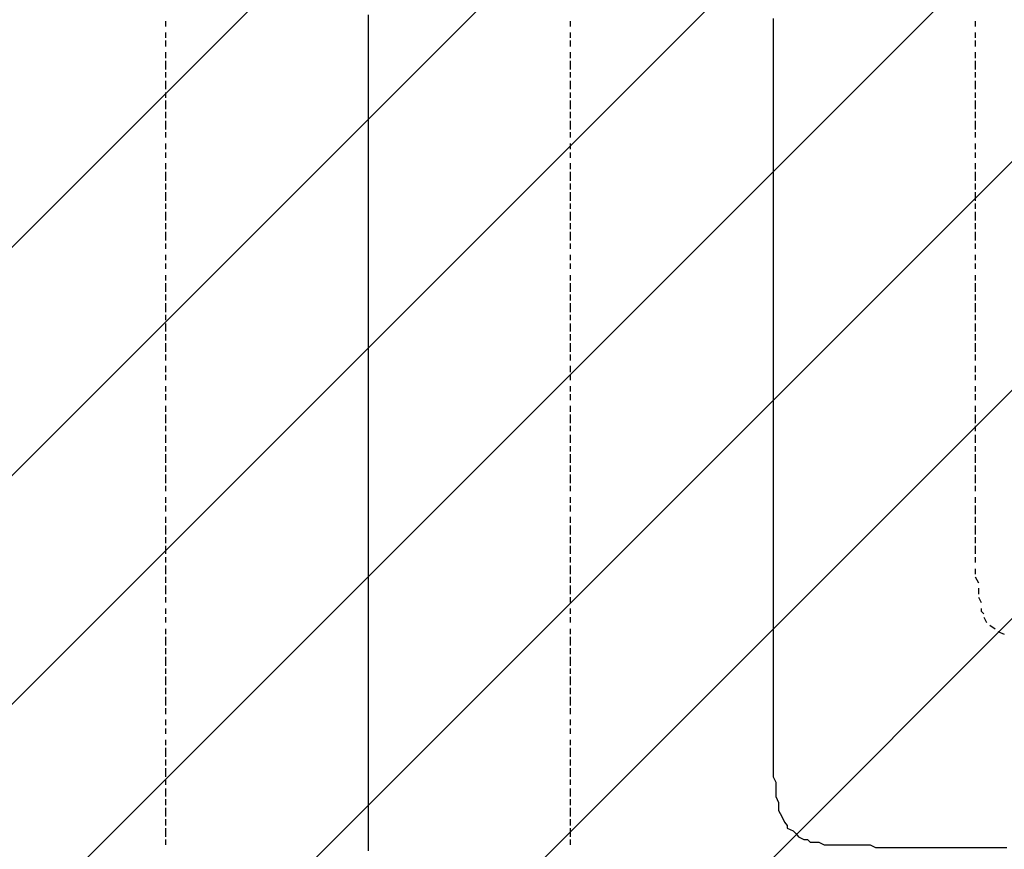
# Model space of a CAD drawing. Extents: x 997 to 109698, y 921 to 94021.
# Tile 106 of 256: x 23926 to 25388, y 12066 to 13298. Entities that reach past the tile are written whole.
import ezdxf

# ---------------------------------------------------------------- set-up
doc = ezdxf.new("R2010")
doc.units = 0
doc.header["$MEASUREMENT"] = 0
doc.layers.add('12', color=7, linetype='CONTINUOUS')
doc.layers.add('28', color=7, linetype='CONTINUOUS')

msp = doc.modelspace()

# ---------------------------------------------------------------- linework, layer by layer
at = {"layer": '12', "color": 1}
for p, q in [((24443.601607, 13304.953237), (24443.601607, 13295.953237)), ((24443.601607, 13295.953237), (24443.601607, 13287.953237)), ((24443.601607, 13287.953237), (24443.601607, 13274.953237)), ((25044.601607, 13299.953237), (25044.601607, 13287.953237)), ((25044.601607, 13287.953237), (25044.601607, 13278.953237)), ((24443.601607, 13274.953237), (24443.601607, 13266.953237)), ((25044.601607, 13278.953237), (25044.601607, 13270.953237)), ((24443.601607, 13266.953237), (24443.601607, 13257.953237)), ((24443.601607, 13257.953237), (24443.601607, 13244.953237)), ((25044.601607, 13270.953237), (25044.601607, 13257.953237)), ((25044.601607, 13257.953237), (25044.601607, 13249.953237)), ((24443.601607, 13244.953237), (24443.601607, 13236.953237)), ((25044.601607, 13249.953237), (25044.601607, 13236.953237)), ((24443.601607, 13236.953237), (24443.601607, 13223.953237)), ((25044.601607, 13236.953237), (25044.601607, 13227.953237)), ((24443.601607, 13223.953237), (24443.601607, 13215.953237)), ((24443.601607, 13215.953237), (24443.601607, 13206.953237)), ((25044.601607, 13227.953237), (25044.601607, 13219.953237)), ((25044.601607, 13219.953237), (25044.601607, 13206.953237)), ((24443.601607, 13206.953237), (24443.601607, 13194.953237)), ((25044.601607, 13206.953237), (25044.601607, 13198.953237)), ((24443.601607, 13194.953237), (24443.601607, 13185.953237)), ((24443.601607, 13185.953237), (24443.601607, 13177.953237)), ((25044.601607, 13198.953237), (25044.601607, 13189.953237)), ((25044.601607, 13189.953237), (25044.601607, 13177.953237)), ((24443.601607, 13177.953237), (24443.601607, 13164.953237)), ((25044.601607, 13177.953237), (25044.601607, 13168.953237)), ((24443.601607, 13164.953237), (24443.601607, 13156.953237)), ((24443.601607, 13156.953237), (24443.601607, 13147.953237)), ((25044.601607, 13168.953237), (25044.601607, 13160.953237)), ((25044.601607, 13160.953237), (25044.601607, 13147.953237)), ((24443.601607, 13147.953237), (24443.601607, 13134.953237)), ((25044.601607, 13147.953237), (25044.601607, 13139.953237)), ((24443.601607, 13134.953237), (24443.601607, 13126.953237)), ((24443.601607, 13126.953237), (24443.601607, 13113.953237)), ((25044.601607, 13139.953237), (25044.601607, 13130.953237)), ((25044.601607, 13130.953237), (25044.601607, 13117.953237)), ((24443.601607, 13113.953237), (24443.601607, 13105.953237)), ((25044.601607, 13117.953237), (25044.601607, 13109.953237)), ((24443.601607, 13105.953237), (24443.601607, 13096.953237)), ((24443.601607, 13096.953237), (24443.601607, 13084.953237)), ((25044.601607, 13109.953237), (25044.601607, 13096.953237)), ((25044.601607, 13096.953237), (25044.601607, 13088.953237)), ((24443.601607, 13084.953237), (24443.601607, 13075.953237)), ((25044.601607, 13088.953237), (25044.601607, 13079.953237)), ((24443.601607, 13075.953237), (24443.601607, 13067.953237)), ((24443.601607, 13067.953237), (24443.601607, 13054.953237)), ((25044.601607, 13079.953237), (25044.601607, 13067.953237)), ((25044.601607, 13067.953237), (25044.601607, 13058.953237)), ((24443.601607, 13054.953237), (24443.601607, 13045.953237)), ((25044.601607, 13058.953237), (25044.601607, 13050.953237)), ((24443.601607, 13045.953237), (24443.601607, 13037.953237)), ((25044.601607, 13050.953237), (25044.601607, 13037.953237)), ((24443.601607, 13037.953237), (24443.601607, 13024.953237)), ((24443.601607, 13024.953237), (24443.601607, 13016.953237)), ((25044.601607, 13037.953237), (25044.601607, 13028.953237)), ((25044.601607, 13028.953237), (25044.601607, 13020.953237)), ((24443.601607, 13016.953237), (24443.601607, 13003.953237)), ((25044.601607, 13020.953237), (25044.601607, 13007.953237)), ((24443.601607, 13003.953237), (24443.601607, 12995.953237)), ((24443.601607, 12995.953237), (24443.601607, 12986.953237)), ((25044.601607, 13007.953237), (25044.601607, 12999.953237)), ((25044.601607, 12999.953237), (25044.601607, 12986.953237)), ((24443.601607, 12986.953237), (24443.601607, 12973.953237)), ((25044.601607, 12986.953237), (25044.601607, 12978.953237)), ((24443.601607, 12973.953237), (24443.601607, 12965.953237)), ((24443.601607, 12965.953237), (24443.601607, 12957.953237)), ((25044.601607, 12978.953237), (25044.601607, 12969.953237)), ((25044.601607, 12969.953237), (25044.601607, 12957.953237)), ((24443.601607, 12957.953237), (24443.601607, 12944.953237)), ((25044.601607, 12957.953237), (25044.601607, 12948.953237)), ((24443.601607, 12944.953237), (24443.601607, 12935.953237)), ((24443.601607, 12935.953237), (24443.601607, 12927.953237)), ((25044.601607, 12948.953237), (25044.601607, 12940.953237)), ((25044.601607, 12940.953237), (25044.601607, 12927.953237)), ((24443.601607, 12927.953237), (24443.601607, 12914.953237)), ((25044.601607, 12927.953237), (25044.601607, 12918.953237)), ((24443.601607, 12914.953237), (24443.601607, 12906.953237)), ((24443.601607, 12906.953237), (24443.601607, 12893.953237)), ((25044.601607, 12918.953237), (25044.601607, 12910.953237)), ((25044.601607, 12910.953237), (25044.601607, 12897.953237)), ((24443.601607, 12893.953237), (24443.601607, 12885.953237)), ((25044.601607, 12897.953237), (25044.601607, 12889.953237)), ((24443.601607, 12885.953237), (24443.601607, 12876.953237)), ((25044.601607, 12889.953237), (25044.601607, 12876.953237)), ((24443.601607, 12876.953237), (24443.601607, 12863.953237)), ((24443.601607, 12863.953237), (24443.601607, 12855.953237)), ((25044.601607, 12876.953237), (25044.601607, 12868.953237)), ((25044.601607, 12868.953237), (25044.601607, 12859.953237)), ((24443.601607, 12855.953237), (24443.601607, 12846.953237)), ((25044.601607, 12859.953237), (25044.601607, 12846.953237)), ((24443.601607, 12846.953237), (24443.601607, 12834.953237)), ((24443.601607, 12834.953237), (24443.601607, 12825.953237)), ((25044.601607, 12846.953237), (25044.601607, 12838.953237)), ((25044.601607, 12838.953237), (25044.601607, 12830.953237)), ((24443.601607, 12825.953237), (24443.601607, 12817.953237)), ((25044.601607, 12830.953237), (25044.601607, 12817.953237)), ((24443.601607, 12817.953237), (24443.601607, 12804.953237)), ((24443.601607, 12804.953237), (24443.601607, 12796.953237)), ((25044.601607, 12817.953237), (25044.601607, 12808.953237)), ((25044.601607, 12808.953237), (25044.601607, 12800.953237)), ((24443.601607, 12796.953237), (24443.601607, 12783.953237)), ((25044.601607, 12800.953237), (25044.601607, 12787.953237)), ((24443.601607, 12783.953237), (24443.601607, 12774.953237)), ((25044.601607, 12787.953237), (25044.601607, 12779.953237)), ((25044.601607, 12779.953237), (25044.601607, 12766.953237)), ((24443.601607, 12774.953237), (24443.601607, 12766.953237)), ((24443.601607, 12766.953237), (24443.601607, 12753.953237)), ((25044.601607, 12766.953237), (25044.601607, 12758.953237)), ((24443.601607, 12753.953237), (24443.601607, 12745.953237)), ((24443.601607, 12745.953237), (24443.601607, 12736.953237)), ((25044.601607, 12758.953237), (25044.601607, 12749.953237)), ((25044.601607, 12749.953237), (25044.601607, 12736.953237)), ((24443.601607, 12736.953237), (24443.601607, 12724.953237)), ((25044.601607, 12736.953237), (25044.601607, 12728.953237)), ((24443.601607, 12724.953237), (24443.601607, 12715.953237)), ((25044.601607, 12728.953237), (25044.601607, 12719.953237)), ((25044.601607, 12719.953237), (25044.601607, 12707.953237)), ((24443.601607, 12715.953237), (24443.601607, 12707.953237)), ((24443.601607, 12707.953237), (24443.601607, 12694.953237)), ((25044.601607, 12707.953237), (25044.601607, 12698.953237)), ((24443.601607, 12694.953237), (24443.601607, 12686.953237)), ((25044.601607, 12698.953237), (25044.601607, 12690.953237)), ((25044.601607, 12690.953237), (25044.601607, 12677.953237)), ((24443.601607, 12686.953237), (24443.601607, 12677.953237)), ((24443.601607, 12677.953237), (24443.601607, 12664.953237)), ((25044.601607, 12677.953237), (25044.601607, 12669.953237)), ((24443.601607, 12664.953237), (24443.601607, 12656.953237)), ((25044.601607, 12669.953237), (25044.601607, 12656.953237)), ((24443.601607, 12656.953237), (24443.601607, 12643.953237)), ((24443.601607, 12643.953237), (24443.601607, 12635.953237)), ((25044.601607, 12656.953237), (25044.601607, 12648.953237)), ((25044.601607, 12648.953237), (25044.601607, 12639.953237)), ((24443.601607, 12635.953237), (24443.601607, 12626.953237)), ((25044.601607, 12639.953237), (25044.601607, 12626.953237)), ((24443.601607, 12626.953237), (24443.601607, 12614.953237)), ((24443.601607, 12614.953237), (24443.601607, 12605.953237)), ((25044.601607, 12626.953237), (25044.601607, 12618.953237)), ((25044.601607, 12618.953237), (25044.601607, 12609.953237)), ((24443.601607, 12605.953237), (24443.601607, 12597.953237)), ((25044.601607, 12609.953237), (25044.601607, 12597.953237)), ((24443.601607, 12597.953237), (24443.601607, 12584.953237)), ((25044.601607, 12597.953237), (25044.601607, 12588.953237)), ((25044.601607, 12588.953237), (25044.601607, 12580.953237)), ((24443.601607, 12584.953237), (24443.601607, 12576.953237)), ((24443.601607, 12576.953237), (24443.601607, 12567.953237)), ((25044.601607, 12580.953237), (25044.601607, 12567.953237)), ((24443.601607, 12567.953237), (24443.601607, 12554.953237)), ((25044.601607, 12567.953237), (25044.601607, 12559.953237)), ((25044.601607, 12559.953237), (25044.601607, 12550.953237)), ((24443.601607, 12554.953237), (24443.601607, 12546.953237)), ((24443.601607, 12546.953237), (24443.601607, 12533.953237)), ((25044.601607, 12550.953237), (25044.601607, 12537.953237)), ((24443.601607, 12533.953237), (24443.601607, 12525.953237)), ((25044.601607, 12537.953237), (25044.601607, 12529.953237)), ((25044.601607, 12529.953237), (25044.601607, 12516.953237)), ((24443.601607, 12525.953237), (24443.601607, 12516.953237)), ((24443.601607, 12516.953237), (24443.601607, 12504.953237)), ((25044.601607, 12516.953237), (25044.601607, 12508.953237)), ((24443.601607, 12504.953237), (24443.601607, 12495.953237)), ((25044.601607, 12508.953237), (25044.601607, 12499.953237)), ((25044.601607, 12499.953237), (25044.601607, 12487.953237)), ((24443.601607, 12495.953237), (24443.601607, 12487.953237)), ((24443.601607, 12487.953237), (24443.601607, 12474.953237)), ((25044.601607, 12487.953237), (25044.601607, 12478.953237)), ((24443.601607, 12474.953237), (24443.601607, 12465.953237)), ((25044.601607, 12478.953237), (25044.601607, 12470.953237)), ((25044.601607, 12470.953237), (25044.601607, 12457.953237)), ((24443.601607, 12465.953237), (24443.601607, 12457.953237)), ((24443.601607, 12457.953237), (24443.601607, 12444.953237)), ((25044.601607, 12457.953237), (25044.601607, 12449.953237)), ((24443.601607, 12444.953237), (24443.601607, 12436.953237)), ((25044.601607, 12449.953237), (25044.601607, 12440.953237)), ((25044.601607, 12440.953237), (25044.601607, 12427.953237)), ((24443.601607, 12436.953237), (24443.601607, 12423.953237)), ((25044.601607, 12427.953237), (25044.601607, 12419.953237)), ((24443.601607, 12423.953237), (24443.601607, 12415.953237)), ((24443.601607, 12415.953237), (24443.601607, 12406.953237)), ((25044.601607, 12419.953237), (25044.601607, 12406.953237)), ((24443.601607, 12406.953237), (24443.601607, 12393.953237)), ((25044.601607, 12406.953237), (25044.601607, 12398.953237)), ((25044.601607, 12398.953237), (25044.601607, 12389.953237)), ((24443.601607, 12393.953237), (24443.601607, 12385.953237)), ((24443.601607, 12385.953237), (24443.601607, 12377.953237)), ((25044.601607, 12389.953237), (25044.601607, 12377.953237)), ((24443.601607, 12377.953237), (24443.601607, 12364.953237)), ((25044.601607, 12377.953237), (25044.601607, 12368.953237)), ((25044.601607, 12368.953237), (25044.601607, 12360.953237)), ((24443.601607, 12364.953237), (24443.601607, 12355.953237)), ((24443.601607, 12355.953237), (24443.601607, 12347.953237)), ((25044.601607, 12360.953237), (25044.601607, 12347.953237)), ((24443.601607, 12347.953237), (24443.601607, 12334.953237)), ((25044.601607, 12347.953237), (25044.601607, 12338.953237)), ((25044.601607, 12338.953237), (25044.601607, 12330.953237)), ((24443.601607, 12334.953237), (24443.601607, 12326.953237)), ((24443.601607, 12326.953237), (24443.601607, 12313.953237)), ((25044.601607, 12330.953237), (25044.601607, 12317.953237)), ((24443.601607, 12313.953237), (24443.601607, 12305.953237)), ((25044.601607, 12317.953237), (25044.601607, 12309.953237)), ((25044.601607, 12309.953237), (25044.601607, 12296.953237)), ((24443.601607, 12305.953237), (24443.601607, 12296.953237)), ((24443.601607, 12296.953237), (24443.601607, 12283.953237)), ((25044.601607, 12296.953237), (25044.601607, 12288.953237)), ((24443.601607, 12283.953237), (24443.601607, 12275.953237)), ((25044.601607, 12288.953237), (25044.601607, 12279.953237)), ((25044.601607, 12279.953237), (25044.601607, 12271.953237)), ((24443.601607, 12275.953237), (24443.601607, 12266.953237)), ((24443.601607, 12266.953237), (24443.601607, 12254.953237)), ((25044.601607, 12271.953237), (25044.601607, 12262.953237)), ((24443.601607, 12254.953237), (24443.601607, 12245.953237)), ((25044.601607, 12262.953237), (25044.601607, 12254.953237)), ((25044.601607, 12254.953237), (25044.601607, 12245.953237)), ((24443.601607, 12245.953237), (24443.601607, 12237.953237)), ((24443.601607, 12237.953237), (24443.601607, 12224.953237)), ((25044.601607, 12245.953237), (25044.601607, 12233.953237)), ((24443.601607, 12224.953237), (24443.601607, 12216.953237)), ((25044.601607, 12233.953237), (25044.601607, 12224.953237)), ((25044.601607, 12224.953237), (25044.601607, 12216.953237)), ((24443.601607, 12216.953237), (24443.601607, 12203.953237)), ((25044.601607, 12216.953237), (25044.601607, 12203.953237)), ((24443.601607, 12203.953237), (24443.601607, 12195.953237)), ((24443.601607, 12195.953237), (24443.601607, 12186.953237)), ((25044.601607, 12203.953237), (25044.601607, 12195.953237)), ((25044.601607, 12195.953237), (25044.601607, 12186.953237)), ((24443.601607, 12186.953237), (24443.601607, 12173.953237)), ((25044.601607, 12186.953237), (25044.601607, 12173.953237)), ((24443.601607, 12173.953237), (24443.601607, 12165.953237)), ((24443.601607, 12165.953237), (24443.601607, 12156.953237)), ((25044.601607, 12173.953237), (25048.601607, 12165.953237)), ((25048.601607, 12165.953237), (25048.601607, 12156.953237)), ((24443.601607, 12156.953237), (24443.601607, 12144.953237)), ((25048.601607, 12156.953237), (25048.601607, 12144.953237)), ((24443.601607, 12144.953237), (24443.601607, 12135.953237)), ((24443.601607, 12135.953237), (24443.601607, 12127.953237)), ((25048.601607, 12144.953237), (25052.601607, 12135.953237)), ((25052.601607, 12135.953237), (25052.601607, 12127.953237)), ((24443.601607, 12127.953237), (24443.601607, 12114.953237)), ((24443.601607, 12114.953237), (24443.601607, 12106.953237)), ((24443.601607, 12106.953237), (24443.601607, 12097.953237)), ((25057.601607, 12114.953237), (25061.601607, 12106.953237)), ((24443.601607, 12097.953237), (24443.601607, 12084.953237)), ((25065.601607, 12097.953237), (25074.601607, 12093.953237)), ((24443.601607, 12084.953237), (24443.601607, 12076.953237)), ((24443.601607, 12076.953237), (24443.601607, 12063.953237)), ((25082.601607, 12084.953237), (25090.601607, 12080.953237)), ((25099.601607, 12076.953237), (25112.601607, 12076.953237)), ((25112.601607, 12076.953237), (25120.601607, 12072.953237)), ((25120.601607, 12072.953237), (25129.601607, 12072.953237)), ((25129.601607, 12072.953237), (25141.601607, 12072.953237)), ((25141.601607, 12072.953237), (25150.601607, 12072.953237)), ((25150.601607, 12072.953237), (25158.601607, 12072.953237)), ((25158.601607, 12072.953237), (25171.601607, 12072.953237)), ((25171.601607, 12072.953237), (25179.601607, 12072.953237)), ((25179.601607, 12072.953237), (25188.601607, 12072.953237)), ((25200.601607, 12068.953237), (25209.601607, 12068.953237)), ((25209.601607, 12068.953237), (25217.601607, 12068.953237)), ((25217.601607, 12068.953237), (25230.601607, 12068.953237)), ((25230.601607, 12068.953237), (25239.601607, 12068.953237)), ((25239.601607, 12068.953237), (25243.601607, 12068.953237)), ((25243.601607, 12068.953237), (25251.601607, 12068.953237)), ((25251.601607, 12068.953237), (25260.601607, 12068.953237)), ((25260.601607, 12068.953237), (25268.601607, 12068.953237)), ((25268.601607, 12068.953237), (25281.601607, 12068.953237)), ((25281.601607, 12068.953237), (25289.601607, 12068.953237)), ((25289.601607, 12068.953237), (25298.601607, 12068.953237)), ((25298.601607, 12068.953237), (25311.601607, 12068.953237)), ((25311.601607, 12068.953237), (25319.601607, 12068.953237)), ((25319.601607, 12068.953237), (25327.601607, 12068.953237)), ((25327.601607, 12068.953237), (25340.601607, 12068.953237)), ((25340.601607, 12068.953237), (25349.601607, 12068.953237)), ((25349.601607, 12068.953237), (25357.601607, 12068.953237)), ((25357.601607, 12068.953237), (25370.601607, 12068.953237)), ((25370.601607, 12068.953237), (25378.601607, 12068.953237)), ((25378.601607, 12068.953237), (25391.601607, 12068.953237))]:
    msp.add_line(p, q, dxfattribs=at)
at = {"layer": '12', "color": 5}
for p, q in [((24142.601607, 13295.953237), (24142.601607, 13287.953237)), ((24743.601607, 13295.953237), (24743.601607, 13287.953237)), ((25344.601607, 13295.953237), (25344.601607, 13287.953237)), ((24142.601607, 13278.953237), (24142.601607, 13270.953237)), ((24743.601607, 13278.953237), (24743.601607, 13270.953237)), ((25344.601607, 13278.953237), (25344.601607, 13270.953237)), ((24142.601607, 13266.953237), (24142.601607, 13257.953237)), ((24743.601607, 13266.953237), (24743.601607, 13257.953237)), ((25344.601607, 13266.953237), (25344.601607, 13257.953237)), ((24142.601607, 13249.953237), (24142.601607, 13240.953237)), ((24743.601607, 13249.953237), (24743.601607, 13240.953237)), ((25344.601607, 13249.953237), (25344.601607, 13240.953237)), ((24142.601607, 13236.953237), (24142.601607, 13223.953237)), ((24743.601607, 13236.953237), (24743.601607, 13223.953237)), ((25344.601607, 13236.953237), (25344.601607, 13223.953237)), ((24142.601607, 13219.953237), (24142.601607, 13211.953237)), ((24743.601607, 13219.953237), (24743.601607, 13211.953237)), ((25344.601607, 13219.953237), (25344.601607, 13211.953237)), ((24142.601607, 13206.953237), (24142.601607, 13194.953237)), ((24743.601607, 13206.953237), (24743.601607, 13194.953237)), ((25344.601607, 13206.953237), (25344.601607, 13194.953237)), ((24142.601607, 13189.953237), (24142.601607, 13181.953237)), ((24743.601607, 13189.953237), (24743.601607, 13181.953237)), ((25344.601607, 13189.953237), (25344.601607, 13181.953237)), ((24142.601607, 13177.953237), (24142.601607, 13164.953237)), ((24743.601607, 13177.953237), (24743.601607, 13164.953237)), ((25344.601607, 13177.953237), (25344.601607, 13164.953237)), ((24142.601607, 13160.953237), (24142.601607, 13151.953237)), ((24743.601607, 13160.953237), (24743.601607, 13151.953237)), ((25344.601607, 13160.953237), (25344.601607, 13151.953237)), ((24142.601607, 13147.953237), (24142.601607, 13134.953237)), ((24743.601607, 13147.953237), (24743.601607, 13134.953237)), ((25344.601607, 13147.953237), (25344.601607, 13134.953237)), ((24142.601607, 13130.953237), (24142.601607, 13122.953237)), ((24743.601607, 13130.953237), (24743.601607, 13122.953237)), ((25344.601607, 13130.953237), (25344.601607, 13122.953237)), ((24142.601607, 13113.953237), (24142.601607, 13105.953237)), ((24743.601607, 13113.953237), (24743.601607, 13105.953237)), ((25344.601607, 13113.953237), (25344.601607, 13105.953237)), ((24142.601607, 13100.953237), (24142.601607, 13092.953237)), ((24743.601607, 13100.953237), (24743.601607, 13092.953237)), ((25344.601607, 13100.953237), (25344.601607, 13092.953237)), ((24142.601607, 13084.953237), (24142.601607, 13075.953237)), ((24743.601607, 13084.953237), (24743.601607, 13075.953237)), ((25344.601607, 13084.953237), (25344.601607, 13075.953237)), ((24142.601607, 13071.953237), (24142.601607, 13058.953237)), ((24743.601607, 13071.953237), (24743.601607, 13058.953237)), ((25344.601607, 13071.953237), (25344.601607, 13058.953237)), ((24142.601607, 13054.953237), (24142.601607, 13045.953237)), ((24743.601607, 13054.953237), (24743.601607, 13045.953237)), ((25344.601607, 13054.953237), (25344.601607, 13045.953237)), ((24142.601607, 13041.953237), (24142.601607, 13028.953237)), ((24743.601607, 13041.953237), (24743.601607, 13028.953237)), ((25344.601607, 13041.953237), (25344.601607, 13028.953237)), ((24142.601607, 13024.953237), (24142.601607, 13016.953237)), ((24743.601607, 13024.953237), (24743.601607, 13016.953237)), ((25344.601607, 13024.953237), (25344.601607, 13016.953237)), ((24142.601607, 13012.953237), (24142.601607, 12999.953237)), ((24743.601607, 13012.953237), (24743.601607, 12999.953237)), ((25344.601607, 13012.953237), (25344.601607, 12999.953237)), ((24142.601607, 12995.953237), (24142.601607, 12986.953237)), ((24743.601607, 12995.953237), (24743.601607, 12986.953237)), ((25344.601607, 12995.953237), (25344.601607, 12986.953237)), ((24142.601607, 12982.953237), (24142.601607, 12969.953237)), ((24743.601607, 12982.953237), (24743.601607, 12969.953237)), ((25344.601607, 12982.953237), (25344.601607, 12969.953237)), ((24142.601607, 12965.953237), (24142.601607, 12957.953237)), ((24743.601607, 12965.953237), (24743.601607, 12957.953237)), ((25344.601607, 12965.953237), (25344.601607, 12957.953237)), ((24142.601607, 12948.953237), (24142.601607, 12940.953237)), ((24142.601607, 12935.953237), (24142.601607, 12927.953237)), ((24743.601607, 12948.953237), (24743.601607, 12940.953237)), ((24743.601607, 12935.953237), (24743.601607, 12927.953237)), ((25344.601607, 12948.953237), (25344.601607, 12940.953237)), ((25344.601607, 12935.953237), (25344.601607, 12927.953237)), ((24142.601607, 12918.953237), (24142.601607, 12910.953237)), ((24142.601607, 12906.953237), (24142.601607, 12893.953237)), ((24743.601607, 12918.953237), (24743.601607, 12910.953237)), ((24743.601607, 12906.953237), (24743.601607, 12893.953237)), ((25344.601607, 12918.953237), (25344.601607, 12910.953237)), ((25344.601607, 12906.953237), (25344.601607, 12893.953237)), ((24142.601607, 12889.953237), (24142.601607, 12880.953237)), ((24743.601607, 12889.953237), (24743.601607, 12880.953237)), ((25344.601607, 12889.953237), (25344.601607, 12880.953237)), ((24142.601607, 12876.953237), (24142.601607, 12863.953237)), ((24743.601607, 12876.953237), (24743.601607, 12863.953237)), ((25344.601607, 12876.953237), (25344.601607, 12863.953237)), ((24142.601607, 12859.953237), (24142.601607, 12851.953237)), ((24743.601607, 12859.953237), (24743.601607, 12851.953237)), ((25344.601607, 12859.953237), (25344.601607, 12851.953237)), ((24142.601607, 12846.953237), (24142.601607, 12834.953237)), ((24743.601607, 12846.953237), (24743.601607, 12834.953237)), ((25344.601607, 12846.953237), (25344.601607, 12834.953237)), ((24142.601607, 12830.953237), (24142.601607, 12821.953237)), ((24743.601607, 12830.953237), (24743.601607, 12821.953237)), ((25344.601607, 12830.953237), (25344.601607, 12821.953237)), ((24142.601607, 12817.953237), (24142.601607, 12804.953237)), ((24743.601607, 12817.953237), (24743.601607, 12804.953237)), ((25344.601607, 12817.953237), (25344.601607, 12804.953237)), ((24142.601607, 12800.953237), (24142.601607, 12791.953237)), ((24743.601607, 12800.953237), (24743.601607, 12791.953237)), ((25344.601607, 12800.953237), (25344.601607, 12791.953237)), ((24142.601607, 12783.953237), (24142.601607, 12774.953237)), ((24743.601607, 12783.953237), (24743.601607, 12774.953237)), ((25344.601607, 12783.953237), (25344.601607, 12774.953237)), ((24142.601607, 12770.953237), (24142.601607, 12762.953237)), ((24743.601607, 12770.953237), (24743.601607, 12762.953237)), ((25344.601607, 12770.953237), (25344.601607, 12762.953237)), ((24142.601607, 12753.953237), (24142.601607, 12745.953237)), ((24743.601607, 12753.953237), (24743.601607, 12745.953237)), ((25344.601607, 12753.953237), (25344.601607, 12745.953237)), ((24142.601607, 12741.953237), (24142.601607, 12732.953237)), ((24743.601607, 12741.953237), (24743.601607, 12732.953237)), ((25344.601607, 12741.953237), (25344.601607, 12732.953237)), ((24142.601607, 12724.953237), (24142.601607, 12715.953237)), ((24743.601607, 12724.953237), (24743.601607, 12715.953237)), ((25344.601607, 12724.953237), (25344.601607, 12715.953237)), ((24142.601607, 12711.953237), (24142.601607, 12698.953237)), ((24743.601607, 12711.953237), (24743.601607, 12698.953237)), ((25344.601607, 12711.953237), (25344.601607, 12698.953237)), ((24142.601607, 12694.953237), (24142.601607, 12686.953237)), ((24743.601607, 12694.953237), (24743.601607, 12686.953237)), ((25344.601607, 12694.953237), (25344.601607, 12686.953237)), ((24142.601607, 12681.953237), (24142.601607, 12669.953237)), ((24743.601607, 12681.953237), (24743.601607, 12669.953237)), ((25344.601607, 12681.953237), (25344.601607, 12669.953237)), ((24142.601607, 12664.953237), (24142.601607, 12656.953237)), ((24743.601607, 12664.953237), (24743.601607, 12656.953237)), ((25344.601607, 12664.953237), (25344.601607, 12656.953237)), ((24142.601607, 12652.953237), (24142.601607, 12639.953237)), ((24743.601607, 12652.953237), (24743.601607, 12639.953237)), ((25344.601607, 12652.953237), (25344.601607, 12639.953237)), ((24142.601607, 12635.953237), (24142.601607, 12626.953237)), ((24743.601607, 12635.953237), (24743.601607, 12626.953237)), ((25344.601607, 12635.953237), (25344.601607, 12626.953237)), ((24142.601607, 12622.953237), (24142.601607, 12609.953237)), ((24743.601607, 12622.953237), (24743.601607, 12609.953237)), ((25344.601607, 12622.953237), (25344.601607, 12609.953237)), ((24142.601607, 12605.953237), (24142.601607, 12597.953237)), ((24743.601607, 12605.953237), (24743.601607, 12597.953237)), ((25344.601607, 12605.953237), (25344.601607, 12597.953237)), ((24142.601607, 12588.953237), (24142.601607, 12580.953237)), ((24743.601607, 12588.953237), (24743.601607, 12580.953237)), ((25344.601607, 12588.953237), (25344.601607, 12580.953237)), ((24142.601607, 12576.953237), (24142.601607, 12567.953237)), ((24743.601607, 12576.953237), (24743.601607, 12567.953237)), ((25344.601607, 12576.953237), (25344.601607, 12571.953237)), ((25344.601607, 12571.953237), (25344.601607, 12563.953237)), ((24142.601607, 12559.953237), (24142.601607, 12550.953237)), ((24743.601607, 12559.953237), (24743.601607, 12550.953237)), ((25344.601607, 12559.953237), (25344.601607, 12550.953237)), ((24142.601607, 12546.953237), (24142.601607, 12533.953237)), ((24743.601607, 12546.953237), (24743.601607, 12533.953237)), ((25344.601607, 12546.953237), (25344.601607, 12533.953237)), ((24142.601607, 12529.953237), (24142.601607, 12520.953237)), ((24743.601607, 12529.953237), (24743.601607, 12520.953237)), ((25344.601607, 12529.953237), (25344.601607, 12520.953237)), ((24142.601607, 12516.953237), (24142.601607, 12504.953237)), ((24743.601607, 12516.953237), (24743.601607, 12504.953237)), ((25344.601607, 12516.953237), (25344.601607, 12504.953237)), ((24142.601607, 12499.953237), (24142.601607, 12491.953237)), ((24743.601607, 12499.953237), (24743.601607, 12491.953237)), ((25344.601607, 12499.953237), (25344.601607, 12491.953237)), ((24142.601607, 12487.953237), (24142.601607, 12474.953237)), ((24743.601607, 12487.953237), (24743.601607, 12474.953237)), ((25344.601607, 12482.953237), (25344.601607, 12474.953237)), ((24142.601607, 12470.953237), (24142.601607, 12461.953237)), ((24743.601607, 12470.953237), (24743.601607, 12461.953237)), ((25344.601607, 12470.953237), (25349.601607, 12461.953237)), ((24142.601607, 12457.953237), (24142.601607, 12444.953237)), ((24743.601607, 12457.953237), (24743.601607, 12444.953237)), ((25349.601607, 12453.953237), (25349.601607, 12444.953237)), ((24142.601607, 12440.953237), (24142.601607, 12432.953237)), ((24743.601607, 12440.953237), (24743.601607, 12432.953237)), ((25349.601607, 12440.953237), (25353.601607, 12432.953237)), ((24142.601607, 12423.953237), (24142.601607, 12415.953237)), ((24142.601607, 12410.953237), (24142.601607, 12402.953237)), ((24743.601607, 12423.953237), (24743.601607, 12415.953237)), ((24743.601607, 12410.953237), (24743.601607, 12402.953237)), ((25357.601607, 12410.953237), (25361.601607, 12402.953237)), ((25366.601607, 12398.953237), (25374.601607, 12393.953237)), ((24142.601607, 12393.953237), (24142.601607, 12385.953237)), ((24142.601607, 12381.953237), (24142.601607, 12368.953237)), ((24743.601607, 12393.953237), (24743.601607, 12385.953237)), ((24743.601607, 12381.953237), (24743.601607, 12368.953237)), ((25378.601607, 12389.953237), (25387.601607, 12385.953237)), ((24142.601607, 12364.953237), (24142.601607, 12355.953237)), ((24142.601607, 12351.953237), (24142.601607, 12338.953237)), ((24743.601607, 12364.953237), (24743.601607, 12355.953237)), ((24743.601607, 12351.953237), (24743.601607, 12338.953237)), ((24142.601607, 12334.953237), (24142.601607, 12326.953237)), ((24142.601607, 12322.953237), (24142.601607, 12309.953237)), ((24743.601607, 12334.953237), (24743.601607, 12326.953237)), ((24743.601607, 12322.953237), (24743.601607, 12309.953237)), ((24142.601607, 12305.953237), (24142.601607, 12296.953237)), ((24142.601607, 12292.953237), (24142.601607, 12279.953237)), ((24743.601607, 12305.953237), (24743.601607, 12296.953237)), ((24743.601607, 12292.953237), (24743.601607, 12279.953237)), ((24142.601607, 12275.953237), (24142.601607, 12266.953237)), ((24743.601607, 12275.953237), (24743.601607, 12266.953237)), ((24142.601607, 12258.953237), (24142.601607, 12250.953237)), ((24743.601607, 12258.953237), (24743.601607, 12250.953237)), ((24142.601607, 12245.953237), (24142.601607, 12237.953237)), ((24743.601607, 12245.953237), (24743.601607, 12237.953237)), ((24142.601607, 12228.953237), (24142.601607, 12220.953237)), ((24743.601607, 12228.953237), (24743.601607, 12220.953237)), ((24142.601607, 12216.953237), (24142.601607, 12203.953237)), ((24743.601607, 12216.953237), (24743.601607, 12203.953237)), ((24142.601607, 12199.953237), (24142.601607, 12190.953237)), ((24743.601607, 12199.953237), (24743.601607, 12190.953237)), ((24142.601607, 12186.953237), (24142.601607, 12173.953237)), ((24743.601607, 12186.953237), (24743.601607, 12173.953237)), ((24142.601607, 12169.953237), (24142.601607, 12161.953237)), ((24743.601607, 12169.953237), (24743.601607, 12161.953237)), ((24142.601607, 12156.953237), (24142.601607, 12144.953237)), ((24743.601607, 12156.953237), (24743.601607, 12144.953237)), ((24142.601607, 12140.953237), (24142.601607, 12131.953237)), ((24743.601607, 12140.953237), (24743.601607, 12131.953237)), ((24142.601607, 12127.953237), (24142.601607, 12114.953237)), ((24743.601607, 12127.953237), (24743.601607, 12114.953237)), ((24142.601607, 12110.953237), (24142.601607, 12101.953237)), ((24743.601607, 12110.953237), (24743.601607, 12101.953237)), ((24142.601607, 12097.953237), (24142.601607, 12084.953237)), ((24743.601607, 12097.953237), (24743.601607, 12084.953237)), ((24142.601607, 12080.953237), (24142.601607, 12072.953237)), ((24743.601607, 12080.953237), (24743.601607, 12072.953237))]:
    msp.add_line(p, q, dxfattribs=at)
msp.add_lwpolyline([(25353.601607, 12423.953237), (25353.601607, 12419.953237), (25357.601607, 12415.953237)], dxfattribs=at)
at = {"layer": '12', "color": 1}
for points in [[(25052.601607, 12127.953237), (25052.601607, 12123.953237), (25057.601607, 12114.953237)], [(25061.601607, 12106.953237), (25065.601607, 12101.953237), (25065.601607, 12097.953237)], [(25074.601607, 12093.953237), (25078.601607, 12089.953237), (25082.601607, 12084.953237)], [(25090.601607, 12080.953237), (25095.601607, 12080.953237), (25099.601607, 12076.953237)], [(25188.601607, 12072.953237), (25196.601607, 12068.953237), (25200.601607, 12068.953237)]]:
    msp.add_lwpolyline(points, dxfattribs=at)
at = {"layer": '28', "color": 2}
for p, q in [((22097.636205, 11143.273555), (29497.636205, 18543.273555)), ((16797.746869, 5503.972964), (29497.636205, 18203.8623)), ((16797.746869, 5164.561709), (29497.636205, 17864.451046)), ((16797.746869, 4825.150454), (29497.636205, 17525.039791)), ((16797.746869, 4485.739199), (29497.636205, 17185.628536)), ((16797.746869, 4146.327944), (29497.636205, 16846.217281)), ((16811.783417, 3820.953237), (29497.636205, 16506.806026))]:
    msp.add_line(p, q, dxfattribs=at)

doc.saveas('drawing.dxf')
